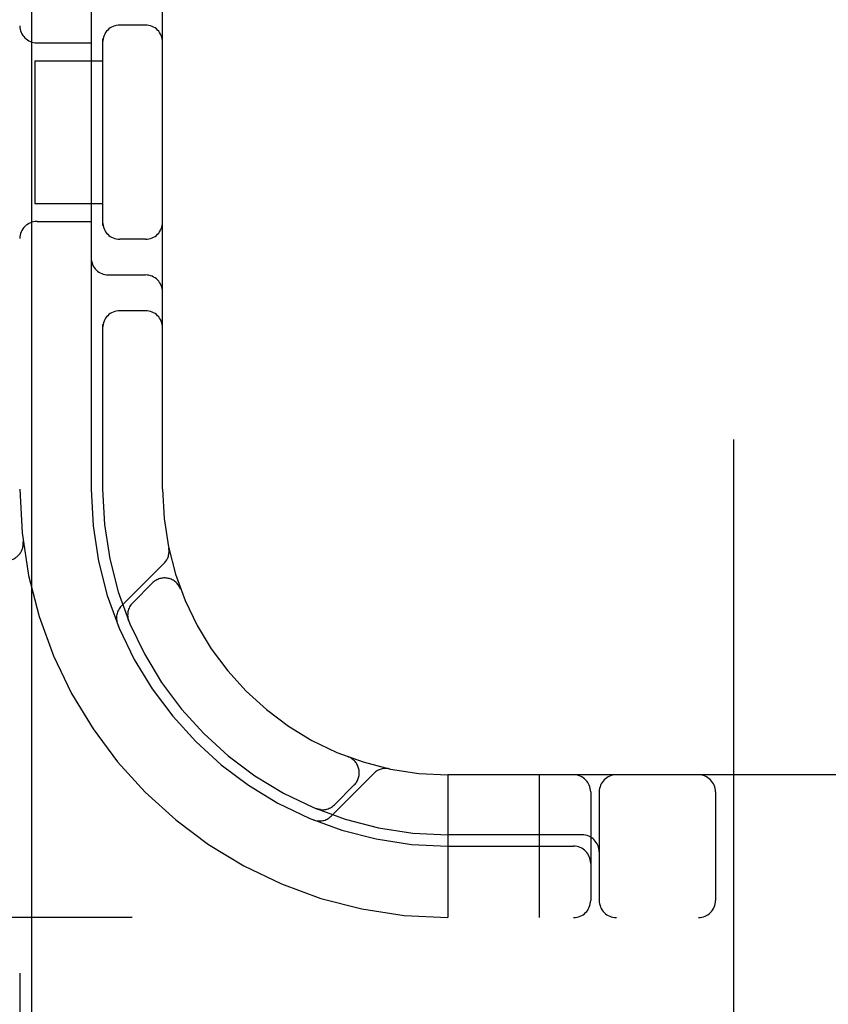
# Model space of a CAD drawing. Header units: inches. Extents: x 0 to 184, y 0 to 119.
# Tile 12 of 114: x 91.713 to 92.421, y 43.07 to 43.932. Entities that reach past the tile are written whole.
import ezdxf

# ---------------------------------------------------------------- set-up
doc = ezdxf.new("R2010")
doc.units = ezdxf.units.IN
doc.header["$LTSCALE"] = 10.121375
doc.header["$MEASUREMENT"] = 0
doc.linetypes.add('HIDDEN', pattern=[0.2, 0.1, -0.1])
doc.layers.add('DEFAULT_2', color=8, linetype='HIDDEN')
doc.layers.add('DOOR_ASSEMBLY', color=7, linetype='CONTINUOUS')

msp = doc.modelspace()

# ---------------------------------------------------------------- linework, layer by layer
at = {"layer": 'DEFAULT_2', "color": 8, "linetype": 'HIDDEN'}
for p, q in [((92.3377, 47.61281), (92.3377, 42.11231)), ((91.7127, 47.14563), (91.7127, 42.14563)), ((91.8377, 43.52063), (91.8377, 45.77063)), ((91.7752, 44.13063), (91.7752, 43.52063)), ((91.8227, 43.92688), (91.8002, 43.92688)), ((91.7277, 43.91126), (91.7752, 43.91126)), ((91.7852, 43.91483), (91.7852, 43.75144)), ((91.72567, 43.89563), (91.72567, 43.77063)), ((91.72568, 43.89563), (91.7852, 43.89563)), ((91.72568, 43.77063), (91.7852, 43.77063)), ((91.7277, 43.75501), (91.7752, 43.75501)), ((91.8227, 43.73938), (91.8002, 43.73938)), ((91.7902, 43.70813), (91.8227, 43.70813)), ((91.8227, 43.67688), (91.8002, 43.67688)), ((91.7852, 43.66483), (91.7852, 43.52063)), ((91.7155, 43.47493), (91.7155, 43.47495)), ((91.83913, 43.45591), (91.80153, 43.41831)), ((91.82884, 43.43854), (91.81149, 43.4212)), ((91.85337, 43.43353), (91.85326, 43.43382)), ((91.85335, 43.43356), (91.8535, 43.43319)), ((91.8076, 43.4064), (91.80816, 43.40506)), ((91.80816, 43.40506), (91.80816, 43.40506)), ((92.00026, 43.28643), (92.00063, 43.28628)), ((92.00087, 43.2862), (92.00059, 43.2863)), ((91.98538, 43.23446), (92.02298, 43.27206)), ((93.0877, 43.27063), (92.0877, 43.27063)), ((92.0877, 43.27063), (92.0877, 43.14563)), ((92.1677, 43.27063), (92.1677, 43.14563)), ((91.98827, 43.24442), (92.00562, 43.26177)), ((92.2127, 43.25563), (92.2127, 43.16063)), ((92.2202, 43.25563), (92.2202, 43.16063)), ((92.32208, 43.25563), (92.32208, 43.16063)), ((91.97213, 43.24109), (91.9735, 43.24052)), ((92.2052, 43.21813), (92.0877, 43.21813)), ((92.0877, 43.20813), (92.1977, 43.20813)), ((93.8352, 43.14563), (91.34022, 43.14563))]:
    msp.add_line(p, q, dxfattribs=at)
for points in [[(91.80815, 43.40507), (91.80813, 43.40512), (91.8081, 43.40519), (91.80804, 43.40537), (91.80796, 43.40559), (91.80788, 43.40581), (91.8078, 43.40605), (91.80773, 43.4063), (91.80765, 43.40655), (91.80758, 43.4068), (91.80752, 43.40706), (91.80746, 43.40733), (91.8074, 43.4076), (91.80735, 43.40788), (91.8073, 43.40816), (91.80725, 43.40844), (91.80721, 43.40873), (91.80719, 43.4089)], [(91.97221, 43.24105), (91.97215, 43.24108), (91.97214, 43.24108)], [(91.9759, 43.24013), (91.97578, 43.24015), (91.97541, 43.2402), (91.97506, 43.24025), (91.97471, 43.24032), (91.97438, 43.24039), (91.97406, 43.24047), (91.97375, 43.24055), (91.97345, 43.24063), (91.97317, 43.24072), (91.9729, 43.2408), (91.97265, 43.24089), (91.97244, 43.24097), (91.9723, 43.24102), (91.97221, 43.24105)]]:
    msp.add_lwpolyline(points, dxfattribs=at)
for centre, radius, start, end in [((91.8002, 43.91188), 0.015, 90, 180), ((91.8227, 43.91188), 0.015, 0, 90), ((91.7277, 43.92626), 0.015, 180, 270), ((91.7277, 43.74001), 0.015, 90, 180), ((91.8002, 43.75438), 0.015, 180, 270), ((91.8227, 43.75438), 0.015, 270, 360), ((91.7902, 43.72313), 0.015, 180, 270), ((91.8227, 43.69313), 0.015, 0, 90), ((91.8002, 43.66188), 0.015, 90, 180), ((91.8227, 43.66188), 0.015, 0, 90), ((92.0877, 43.52063), 0.375, 180, 270), ((92.0877, 43.52063), 0.3125, 180, 270), ((92.0877, 43.52063), 0.3025, 180, 270), ((92.0877, 43.52063), 0.25, 180, 270), ((91.70061, 43.47313), 0.015, 270, 6.9957), ((91.82887, 43.46616), 0.0145, 315, 11.88551), ((91.83945, 43.42794), 0.015, 20.47474, 135), ((91.8221, 43.41059), 0.015, 135, 202.50463), ((91.81179, 43.40806), 0.0145, 135, 202.19575), ((91.99501, 43.27237), 0.015, 315, 69.52526), ((92.03323, 43.2618), 0.0145, 78.11449, 135), ((92.1977, 43.25563), 0.015, 0, 90), ((92.2352, 43.25563), 0.015, 90, 180), ((92.30708, 43.25563), 0.015, 0, 90), ((91.97766, 43.25503), 0.015, 247.49537, 315), ((91.97513, 43.24472), 0.0145, 247.80424, 315.00001), ((92.2052, 43.20313), 0.015, 0, 90), ((92.1977, 43.19313), 0.015, 0, 90), ((92.1977, 43.16063), 0.015, 270, 360), ((92.2352, 43.16063), 0.015, 180, 270), ((92.30708, 43.16063), 0.015, 270, 360)]:
    msp.add_arc(centre, radius, start, end, dxfattribs=at)
at = {"layer": 'DOOR_ASSEMBLY', "color": 3, "linetype": 'Continuous'}
msp.add_line((91.72295, 75.79163), (91.72295, 13.49963), dxfattribs=at)

doc.saveas('drawing.dxf')
